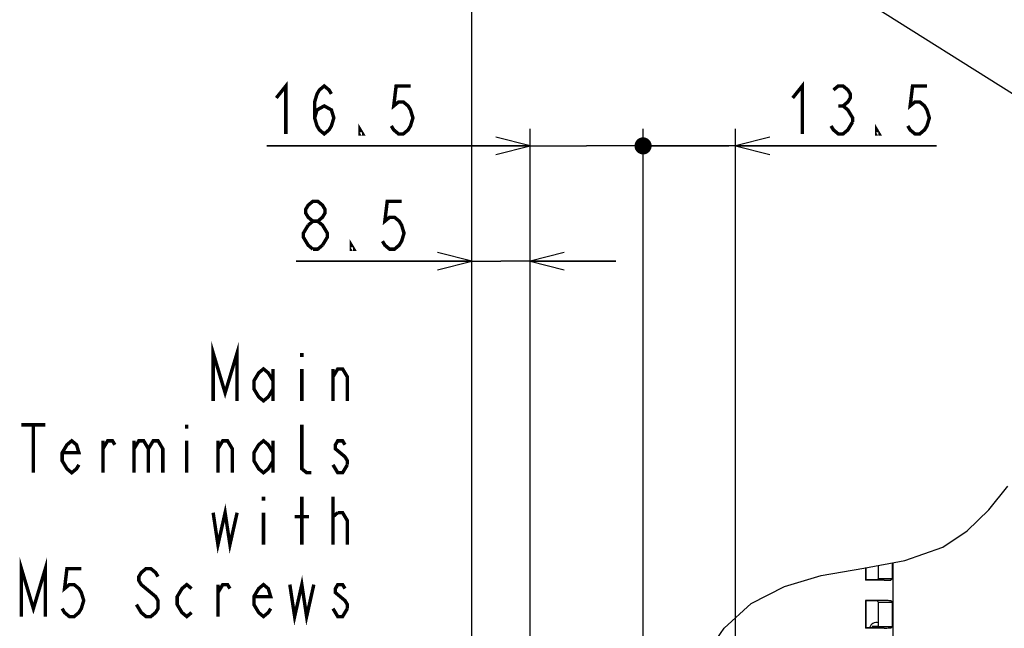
# Model space of a CAD drawing. Extents: x 30 to 410, y 35 to 287.
# Tile 14 of 23: x 204 to 262, y 168 to 203. Entities that reach past the tile are written whole.
import ezdxf

# ---------------------------------------------------------------- set-up
doc = ezdxf.new("R2010")
doc.units = 0
doc.header["$LTSCALE"] = 23.1
doc.layers.get('0').update_dxf_attribs({"linetype": 'CONTINUOUS'})
doc.layers.add('ALL_DIM', color=7, linetype='CONTINUOUS')
doc.layers.add('ALL_NOTE', color=7, linetype='CONTINUOUS')
doc.dimstyles.get("Standard").update_dxf_attribs({"dimtxt": 2.5, "dimasz": 2.5, "dimexe": 1.25, "dimexo": 0.625, "dimtad": 1, "dimcen": 2.5, "dimazin": 3, "dimtfac": 1, "dimtmove": 0, "dimatfit": 3})

# ---------------------------------------------------------------- blocks, each defined once
blk = doc.blocks.new('_OPEN')
at = {"color": 0, "linetype": 'BYBLOCK'}
for p, q in [((0, 0), (-1, 0.25)), ((-1, -0.25), (0, 0)), ((-1, 0), (0, 0))]:
    blk.add_line(p, q, dxfattribs=at)
blk = doc.blocks.new('_DOT')
at = {"color": 0, "linetype": 'BYBLOCK'}
blk.add_line((-0.25, 0), (-1, 0), dxfattribs=at)
at = {"color": 0, "linetype": 'BYBLOCK', "const_width": 0.25}
blk.add_lwpolyline([(-0.125, 0, 1), (0.125, 0, 1)], format="xyb", close=True, dxfattribs=at)
blk = doc.blocks.new('*D13')
at = {"layer": 'ALL_DIM', "color": 2, "linetype": 'CONTINUOUS'}
for p, q in [((240.622, 155.999), (240.622, 196.886)), ((246.022, 155.897), (246.022, 196.886)), ((240.622, 195.886), (240.372, 195.886)), ((240.372, 195.886), (243.322, 195.886)), ((257.763, 195.886), (243.322, 195.886)), ((246.022, 195.886), (257.763, 195.886)), ((240.622, 149.961), (240.622, 153.957)), ((246.022, 149.961), (246.022, 154.025))]:
    blk.add_line(p, q, dxfattribs=at)
at = {"layer": 'ALL_DIM', "color": 2, "linetype": 'CONTINUOUS', "xscale": 2, "yscale": 2, "zscale": 2}
blk.add_blockref('_DOT', (240.622, 195.886), dxfattribs=at)
at = {"layer": 'ALL_DIM', "color": 2, "linetype": 'CONTINUOUS', "xscale": 2, "yscale": 2, "zscale": 2, "rotation": 180}
blk.add_blockref('_OPEN', (246.022, 195.886), dxfattribs=at)
blk = doc.blocks.new('*D14')
at = {"layer": 'ALL_DIM', "color": 2, "linetype": 'CONTINUOUS'}
for p, q in [((234.022, 155.631), (234.022, 196.886)), ((240.622, 156.067), (240.622, 196.886)), ((234.022, 195.886), (218.638, 195.886)), ((218.638, 195.886), (237.322, 195.886)), ((245.622, 195.886), (237.322, 195.886)), ((240.622, 195.886), (245.622, 195.886)), ((234.022, 148.761), (234.022, 154.215)), ((240.622, 149.961), (240.622, 154.059))]:
    blk.add_line(p, q, dxfattribs=at)
at = {"layer": 'ALL_DIM', "color": 2, "linetype": 'CONTINUOUS', "xscale": 2, "yscale": 2, "zscale": 2}
blk.add_blockref('_OPEN', (234.022, 195.886), dxfattribs=at)
blk = doc.blocks.new('_NONE')
blk = doc.blocks.new('*D15')
at = {"layer": 'ALL_DIM', "color": 2, "linetype": 'CONTINUOUS'}
for p, q in [((230.622, 113.721), (230.622, 190.152)), ((234.022, 155.577), (234.022, 190.152)), ((230.622, 189.152), (220.359, 189.152)), ((220.359, 189.152), (232.322, 189.152)), ((239.022, 189.152), (232.322, 189.152)), ((234.022, 189.152), (239.022, 189.152)), ((234.022, 148.761), (234.022, 154.351))]:
    blk.add_line(p, q, dxfattribs=at)
at = {"layer": 'ALL_DIM', "color": 2, "linetype": 'CONTINUOUS', "xscale": 2, "yscale": 2, "zscale": 2}
blk.add_blockref('_OPEN', (230.622, 189.152), dxfattribs=at)
at = {"layer": 'ALL_DIM', "color": 2, "linetype": 'CONTINUOUS', "xscale": 2, "yscale": 2, "zscale": 2, "rotation": 180}
blk.add_blockref('_OPEN', (234.022, 189.152), dxfattribs=at)
blk = doc.blocks.new('*D42')
at = {"layer": 'ALL_DIM', "color": 2, "linetype": 'CONTINUOUS'}
for p, q in [((230.622, 113.721), (230.622, 205.483)), ((274.762, 183.024), (274.762, 205.483)), ((230.622, 204.483), (252.692, 204.483)), ((274.762, 204.483), (252.692, 204.483))]:
    blk.add_line(p, q, dxfattribs=at)
at = {"layer": 'ALL_DIM', "color": 2, "linetype": 'CONTINUOUS', "xscale": 2, "yscale": 2, "zscale": 2, "rotation": 180}
blk.add_blockref('_OPEN', (230.622, 204.483), dxfattribs=at)
at = {"layer": 'ALL_DIM', "color": 2, "linetype": 'CONTINUOUS', "xscale": 2, "yscale": 2, "zscale": 2}
blk.add_blockref('_OPEN', (274.762, 204.483), dxfattribs=at)
blk = doc.blocks.new('*D44')
at = {"layer": 'ALL_DIM', "color": 2, "linetype": 'CONTINUOUS'}
for p, q in [((274.982, 187.104), (274.982, 219.429)), ((287.582, 213.132), (287.582, 219.429)), ((274.982, 218.429), (249.837, 218.429)), ((249.837, 218.429), (281.282, 218.429)), ((292.582, 218.429), (281.282, 218.429)), ((287.582, 218.429), (292.582, 218.429)), ((287.582, 187.104), (287.582, 210.809))]:
    blk.add_line(p, q, dxfattribs=at)
at = {"layer": 'ALL_DIM', "color": 2, "linetype": 'CONTINUOUS', "xscale": 2, "yscale": 2, "zscale": 2}
blk.add_blockref('_OPEN', (274.982, 218.429), dxfattribs=at)
blk = doc.blocks.new('*D45')
at = {"layer": 'ALL_DIM', "color": 2, "linetype": 'CONTINUOUS'}
for p, q in [((279.122, 191.184), (279.122, 225.312)), ((284.722, 216.377), (284.722, 225.312)), ((279.122, 224.312), (258.356, 224.312)), ((258.356, 224.312), (281.922, 224.312)), ((289.722, 224.312), (281.922, 224.312)), ((284.722, 224.312), (289.722, 224.312)), ((284.722, 191.184), (284.722, 210.775))]:
    blk.add_line(p, q, dxfattribs=at)
at = {"layer": 'ALL_DIM', "color": 2, "linetype": 'CONTINUOUS', "xscale": 2, "yscale": 2, "zscale": 2}
blk.add_blockref('_OPEN', (279.122, 224.312), dxfattribs=at)

msp = doc.modelspace()

# ---------------------------------------------------------------- linework, layer by layer
at = {"color": 7, "linetype": 'CONTINUOUS'}
for p, q in [((260.812, 174.616), (261.921, 176.003)), ((259.548, 173.4), (260.812, 174.616)), ((258.133, 172.452), (259.548, 173.4)), ((255.913, 171.658), (258.133, 172.452)), ((253.509, 171.226), (255.913, 171.658)), ((255.187, 170.619), (255.187, 171.528)), ((255.222, 142.528), (255.222, 171.534)), ((251.032, 170.795), (253.509, 171.226)), ((253.622, 171.247), (253.622, 170.521)), ((253.636, 171.249), (253.636, 170.535)), ((254.373, 170.619), (254.373, 171.381)), ((248.878, 170.153), (251.032, 170.795)), ((253.622, 170.521), (253.636, 170.535)), ((254.696, 170.521), (253.622, 170.521)), ((254.289, 170.535), (253.636, 170.535)), ((254.289, 170.535), (254.373, 170.619)), ((254.373, 170.619), (255.187, 170.619)), ((255.096, 170.528), (255.187, 170.619)), ((246.927, 169.152), (248.878, 170.153)), ((245.35, 167.718), (246.927, 169.152)), ((253.622, 169.321), (253.622, 167.721)), ((253.622, 169.321), (253.636, 169.307)), ((254.696, 169.321), (253.622, 169.321)), ((253.636, 169.307), (253.636, 167.735)), ((254.289, 169.307), (253.636, 169.307)), ((254.289, 169.307), (254.373, 169.223)), ((254.373, 167.819), (254.373, 169.223)), ((254.373, 169.223), (255.187, 169.223)), ((255.187, 169.223), (255.096, 169.314)), ((255.187, 167.819), (255.187, 169.223)), ((244.707, 166.778), (245.35, 167.718)), ((253.622, 167.721), (253.636, 167.735)), ((254.696, 167.721), (253.622, 167.721)), ((254.289, 167.735), (253.636, 167.735)), ((254.01, 167.801), (254.01, 167.735)), ((254.355, 167.801), (254.01, 167.801)), ((254.289, 167.735), (254.373, 167.819)), ((254.373, 167.819), (255.187, 167.819)), ((255.096, 167.728), (255.187, 167.819))]:
    msp.add_line(p, q, dxfattribs=at)
for points in [[(254.696, 170.521), (254.784, 170.521), (254.868, 170.522), (254.943, 170.523), (255.006, 170.524), (255.054, 170.525), (255.085, 170.526), (255.096, 170.528)], [(255.096, 169.314), (255.085, 169.316), (255.054, 169.317), (255.006, 169.318), (254.943, 169.32), (254.868, 169.32), (254.784, 169.321), (254.696, 169.321)], [(254.696, 167.721), (254.784, 167.721), (254.868, 167.722), (254.943, 167.723), (255.006, 167.724), (255.054, 167.725), (255.085, 167.726), (255.096, 167.728)]]:
    msp.add_lwpolyline(points, dxfattribs=at)
msp.add_arc((254.24, 167.641), 0.4, 70.41608, 166.31201, dxfattribs=at)
at = {"layer": 'ALL_DIM', "color": 2, "linetype": 'CONTINUOUS', "const_width": 0.2}
for points in [[(219.198, 198.686), (219.758, 199.386), (219.758, 196.586)], [(249.363, 198.686), (249.923, 199.386), (249.923, 196.586)], [(221.438, 197.52), (221.578, 197.986), (221.998, 198.22), (222.418, 197.986), (222.558, 197.52), (222.418, 197.053), (222.278, 196.82), (221.998, 196.586), (221.718, 196.82), (221.578, 197.053), (221.438, 197.52), (221.438, 198.453), (221.578, 198.92), (221.718, 199.153), (221.998, 199.386), (222.278, 199.153), (222.418, 198.92)], [(227.038, 199.386), (226.198, 199.386), (226.058, 198.22), (226.338, 198.453), (226.618, 198.453), (226.898, 198.22), (227.038, 197.986), (227.178, 197.52), (227.038, 197.053), (226.898, 196.82), (226.618, 196.586), (226.338, 196.586), (226.058, 196.82), (225.918, 197.053)], [(251.743, 199.153), (252.023, 199.386), (252.303, 199.386), (252.583, 199.153), (252.723, 198.92), (252.723, 198.686), (252.583, 198.453), (252.303, 198.22), (252.583, 197.986), (252.723, 197.753), (252.863, 197.52), (252.863, 197.286)], [(257.203, 199.386), (256.363, 199.386), (256.223, 198.22), (256.503, 198.453), (256.783, 198.453), (257.063, 198.22), (257.203, 197.986), (257.343, 197.52), (257.203, 197.053), (257.063, 196.82), (256.783, 196.586), (256.503, 196.586), (256.223, 196.82), (256.083, 197.053)], [(252.023, 198.22), (252.303, 198.22)], [(252.863, 197.286), (252.583, 196.82), (252.303, 196.586), (252.023, 196.586), (251.743, 196.82), (251.603, 197.053)], [(224.238, 196.586), (224.098, 196.586), (224.098, 196.82), (224.238, 196.586)], [(254.403, 196.586), (254.263, 196.586), (254.263, 196.82), (254.403, 196.586)], [(221.339, 191.486), (221.059, 191.719), (220.919, 191.952), (220.919, 192.186), (221.059, 192.419), (221.339, 192.652), (221.619, 192.652), (221.899, 192.419), (222.039, 192.186), (222.039, 191.952), (221.899, 191.719), (221.619, 191.486)], [(226.519, 192.652), (225.679, 192.652), (225.539, 191.486), (225.819, 191.719), (226.099, 191.719), (226.379, 191.486), (226.519, 191.252), (226.659, 190.786), (226.519, 190.319), (226.379, 190.086), (226.099, 189.852), (225.819, 189.852), (225.539, 190.086), (225.399, 190.319)], [(221.059, 191.252), (221.339, 191.486), (221.619, 191.486), (221.899, 191.252), (222.039, 191.019), (222.179, 190.786), (222.179, 190.552), (221.899, 190.086)], [(221.339, 189.852), (221.059, 190.086), (220.919, 190.319), (220.779, 190.552), (220.779, 190.786), (221.059, 191.252)], [(223.719, 189.852), (223.579, 189.852), (223.579, 190.086), (223.719, 189.852)], [(221.899, 190.086), (221.619, 189.852), (221.339, 189.852)]]:
    msp.add_lwpolyline(points, dxfattribs=at)
at = {"layer": 'ALL_NOTE', "color": 2, "linetype": 'CONTINUOUS'}
msp.add_line((277.254, 189.441), (239.561, 213.177), dxfattribs=at)
at = {"layer": 'ALL_NOTE', "color": 2, "linetype": 'CONTINUOUS', "const_width": 0.2}
for points in [[(215.51, 180.991), (215.51, 183.791), (216.21, 181.458), (216.91, 183.791), (216.91, 180.991)], [(220.69, 183.791), (220.69, 183.558)], [(219.01, 181.691), (218.73, 181.224), (218.45, 180.991), (218.17, 181.224), (217.89, 181.691), (217.89, 182.158), (218.17, 182.624), (218.45, 182.858), (218.73, 182.624), (219.01, 182.158)], [(219.01, 182.858), (219.01, 180.991)], [(220.69, 182.858), (220.69, 180.991)], [(222.51, 182.391), (222.79, 182.858), (223.07, 182.858), (223.35, 182.391), (223.35, 180.991)], [(222.51, 180.991), (222.51, 182.858)], [(204.31, 179.591), (205.71, 179.591)], [(205.01, 179.591), (205.01, 176.791)], [(213.97, 179.591), (213.97, 179.358)], [(221.25, 176.791), (220.97, 176.791), (220.69, 177.024), (220.69, 179.591)], [(207.67, 177.258), (207.53, 177.024), (207.25, 176.791), (206.97, 177.024), (206.69, 177.491), (206.69, 177.958), (206.97, 178.424), (207.25, 178.658), (207.53, 178.424), (207.67, 177.958), (206.69, 177.958)], [(209.07, 178.191), (209.35, 178.658), (209.63, 178.658), (209.77, 178.424)], [(209.07, 176.791), (209.07, 178.658)], [(210.89, 178.191), (211.17, 178.658), (211.45, 178.658), (211.73, 178.191), (211.73, 176.791)], [(210.89, 178.658), (210.89, 176.791)], [(211.73, 178.191), (212.01, 178.658), (212.29, 178.658), (212.57, 178.191), (212.57, 176.791)], [(213.97, 178.658), (213.97, 176.791)], [(215.79, 178.191), (216.07, 178.658), (216.35, 178.658), (216.63, 178.191), (216.63, 176.791)], [(215.79, 176.791), (215.79, 178.658)], [(219.01, 177.491), (218.73, 177.024), (218.45, 176.791), (218.17, 177.024), (217.89, 177.491), (217.89, 177.958), (218.17, 178.424), (218.45, 178.658), (218.73, 178.424), (219.01, 177.958)], [(219.01, 178.658), (219.01, 176.791)], [(223.21, 178.424), (223.07, 178.658), (222.79, 178.658), (222.65, 178.424), (222.65, 178.191), (222.93, 177.958), (223.21, 177.724), (223.35, 177.491), (223.35, 177.258)], [(223.35, 177.258), (223.07, 176.791), (222.79, 176.791), (222.65, 177.024), (222.51, 177.258)], [(218.45, 175.391), (218.45, 175.158)], [(220.69, 172.591), (220.69, 175.391)], [(222.51, 172.591), (222.51, 175.391)], [(215.51, 174.458), (215.79, 172.591), (216.21, 174.458), (216.49, 172.591), (216.91, 174.458)], [(218.45, 174.458), (218.45, 172.591)], [(220.27, 174.224), (221.11, 174.224)], [(222.51, 174.224), (222.79, 174.458)], [(222.79, 174.458), (223.07, 174.458), (223.35, 173.991), (223.35, 172.591)], [(204.31, 168.391), (204.31, 171.191), (205.01, 168.858), (205.71, 171.191), (205.71, 168.391)], [(207.81, 171.191), (206.97, 171.191), (206.83, 170.024), (207.11, 170.258), (207.39, 170.258), (207.67, 170.024), (207.81, 169.791), (207.95, 169.324), (207.81, 168.858), (207.67, 168.624), (207.39, 168.391), (207.11, 168.391), (206.83, 168.624), (206.69, 168.858)], [(212.29, 170.724), (212.15, 170.958), (211.87, 171.191), (211.59, 171.191), (211.31, 170.958), (211.17, 170.724), (211.17, 170.491), (211.31, 170.258), (211.59, 170.024), (211.87, 169.791), (212.15, 169.558), (212.29, 169.324), (212.29, 168.858), (212.15, 168.624), (211.87, 168.391), (211.59, 168.391), (211.31, 168.624), (211.17, 168.858), (211.03, 169.091)], [(214.25, 168.624), (213.97, 168.391), (213.69, 168.624), (213.41, 169.091), (213.41, 169.558), (213.69, 170.024), (213.97, 170.258), (214.25, 170.024)], [(215.79, 169.791), (216.07, 170.258), (216.35, 170.258), (216.49, 170.024)], [(215.79, 168.391), (215.79, 170.258)], [(218.87, 168.858), (218.73, 168.624), (218.45, 168.391), (218.17, 168.624), (217.89, 169.091), (217.89, 169.558), (218.17, 170.024), (218.45, 170.258), (218.73, 170.024), (218.87, 169.558), (217.89, 169.558)], [(219.99, 170.258), (220.27, 168.391), (220.69, 170.258), (220.97, 168.391), (221.39, 170.258)], [(223.21, 170.024), (223.07, 170.258), (222.79, 170.258), (222.65, 170.024), (222.65, 169.791), (222.93, 169.558), (223.21, 169.324), (223.35, 169.091), (223.35, 168.858)], [(223.35, 168.858), (223.07, 168.391), (222.79, 168.391), (222.65, 168.624), (222.51, 168.858)]]:
    msp.add_lwpolyline(points, dxfattribs=at)

# ---------------------------------------------------------------- dimensions: what is measured, and where the dimension line sits
at = {"layer": 'ALL_DIM', "color": 2, "linetype": 'CONTINUOUS'}
for base, p1, p2, picture, middle in [((284.722, 224.312), (279.122, 191.184), (284.722, 191.184), '*D45', (258.356, 225.012)), ((287.582, 218.429), (274.982, 187.104), (287.582, 187.104), '*D44', (249.837, 219.129))]:
    dim = msp.add_linear_dim(base=base, p1=p1, p2=p2, dimstyle='Standard', override={"dimblk2": 'NONE', "dimsah": 1}, dxfattribs=at)
    dim.commit()
    dim.dimension.update_dxf_attribs({"geometry": picture, "text_midpoint": middle, "dimtype": 128})
dim = msp.add_linear_dim(base=(274.762, 204.483), p1=(230.622, 113.721), p2=(274.762, 183.024), dimstyle='Standard', dxfattribs=at)
dim.commit()
dim.dimension.update_dxf_attribs({"geometry": '*D42', "text_midpoint": (254.612, 205.183), "dimtype": 128})
for base, p1, p2, override, picture, middle in [((234.022, 195.886), (240.622, 149.961), (234.022, 148.761), {"dimblk1": 'NONE', "dimsah": 1}, '*D14', (218.638, 196.586)), ((240.622, 195.886), (246.022, 149.961), (240.622, 149.961), {"dimblk2": 'DOT', "dimsah": 1}, '*D13', (248.803, 196.586))]:
    dim = msp.add_linear_dim(base=base, p1=p1, p2=p2, angle=180, dimstyle='Standard', override=override, dxfattribs=at)
    dim.commit()
    dim.dimension.update_dxf_attribs({"geometry": picture, "text_midpoint": middle, "dimtype": 128})
dim = msp.add_linear_dim(base=(230.622, 189.152), p1=(234.022, 148.761), p2=(230.622, 113.721), angle=180, dimstyle='Standard', dxfattribs=at)
dim.commit()
dim.dimension.update_dxf_attribs({"geometry": '*D15', "text_midpoint": (220.359, 189.852), "dimtype": 128})

doc.saveas('drawing.dxf')
